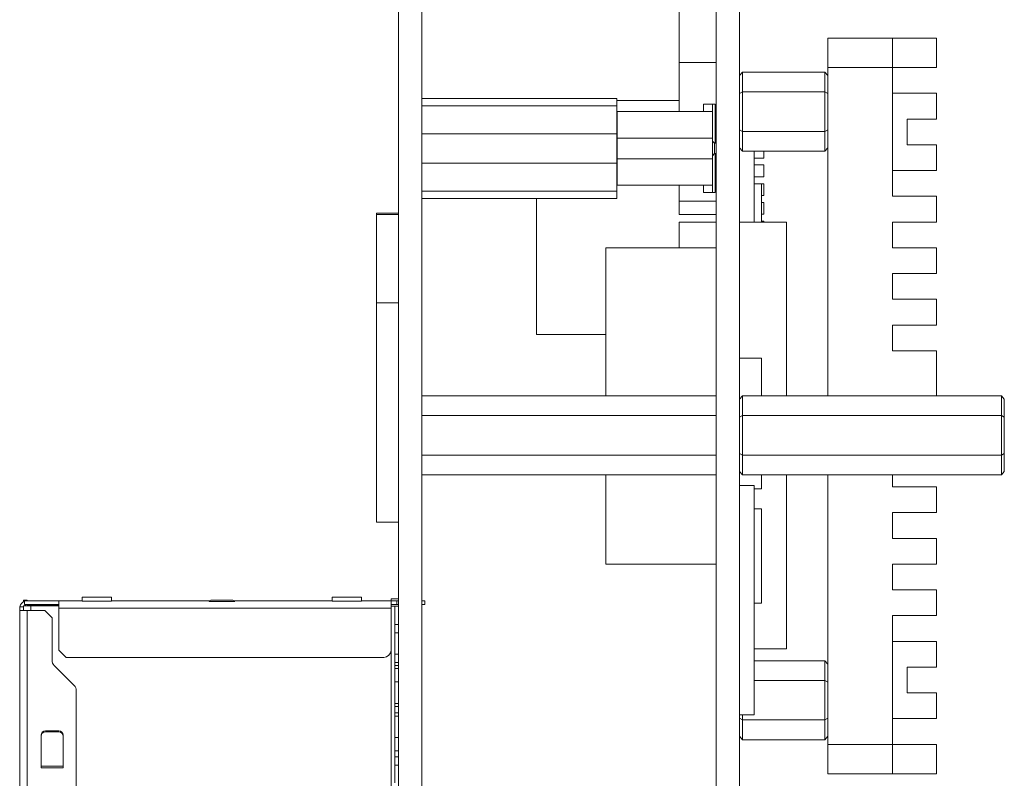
# Model space of a CAD drawing. Header units: millimetres. Extents: x -627 to -39, y 19 to 517.
# Tile 2 of 46: x -626 to -559, y 187 to 238. Entities that reach past the tile are written whole.
import ezdxf

# ---------------------------------------------------------------- set-up
doc = ezdxf.new("R2010")
doc.units = ezdxf.units.MM
doc.layers.get('0').update_dxf_attribs({"lineweight": 20})

msp = doc.modelspace()

# ---------------------------------------------------------------- linework, layer by layer
at = {"color": 7, "linetype": 'Continuous', "lineweight": 15}
for p, q in [((-600.137, 143.569), (-600.137, 276.569)), ((-598.537, 143.569), (-598.537, 276.569)), ((-578.537, 143.569), (-578.537, 276.569)), ((-576.937, 143.569), (-576.937, 276.569)), ((-581.037, 235.399), (-581.037, 242.139)), ((-570.937, 237.069), (-566.537, 237.069)), ((-570.937, 235.069), (-570.937, 237.069)), ((-566.537, 237.069), (-566.537, 235.069)), ((-563.537, 237.069), (-566.537, 237.069)), ((-563.537, 237.069), (-563.537, 235.069)), ((-581.037, 235.399), (-578.537, 235.399)), ((-581.037, 232.069), (-581.037, 235.399)), ((-570.937, 212.753), (-570.937, 235.069)), ((-566.537, 235.069), (-570.937, 235.069)), ((-566.537, 235.069), (-566.537, 226.319)), ((-566.537, 235.069), (-563.537, 235.069)), ((-576.737, 234.753), (-576.937, 234.522)), ((-576.737, 234.753), (-576.737, 233.411)), ((-571.137, 234.753), (-576.737, 234.753)), ((-571.137, 233.411), (-571.137, 234.753)), ((-571.137, 234.753), (-570.937, 234.522)), ((-576.937, 233.296), (-576.737, 233.411)), ((-571.137, 233.411), (-576.737, 233.411)), ((-576.737, 233.411), (-576.737, 230.726)), ((-571.137, 233.411), (-570.937, 233.296)), ((-571.137, 230.726), (-571.137, 233.411)), ((-563.537, 233.319), (-566.537, 233.319)), ((-563.537, 233.319), (-563.537, 231.569)), ((-598.537, 232.969), (-585.287, 232.969)), ((-585.287, 232.469), (-598.537, 232.469)), ((-585.287, 232.969), (-585.287, 232.469)), ((-581.037, 232.819), (-585.287, 232.819)), ((-585.287, 232.469), (-585.287, 230.569)), ((-578.787, 232.569), (-579.387, 232.569)), ((-579.387, 232.069), (-579.387, 232.569)), ((-578.787, 232.069), (-578.787, 232.569)), ((-578.787, 232.569), (-578.587, 232.569)), ((-578.587, 232.569), (-578.587, 229.919)), ((-578.587, 232.369), (-578.537, 232.369)), ((-585.287, 232.069), (-585.267, 232.069)), ((-585.267, 232.069), (-579.387, 232.069)), ((-585.267, 230.269), (-585.267, 232.069)), ((-579.387, 232.069), (-578.787, 232.069)), ((-578.787, 232.069), (-578.787, 230.269)), ((-585.287, 231.569), (-585.267, 231.569)), ((-585.287, 231.444), (-585.267, 231.444)), ((-565.537, 229.819), (-565.537, 231.569)), ((-565.537, 231.569), (-563.537, 231.569)), ((-598.537, 230.569), (-585.287, 230.569)), ((-585.287, 230.569), (-585.287, 228.569)), ((-576.937, 230.842), (-576.737, 230.726)), ((-576.737, 230.726), (-576.737, 229.384)), ((-571.137, 230.726), (-576.737, 230.726)), ((-570.937, 230.842), (-571.137, 230.726)), ((-571.137, 229.384), (-571.137, 230.726)), ((-578.787, 230.269), (-585.267, 230.269)), ((-585.267, 228.869), (-585.267, 230.269)), ((-578.787, 228.869), (-578.787, 230.269)), ((-578.637, 229.919), (-578.787, 230.069)), ((-578.537, 229.919), (-578.637, 229.919)), ((-578.637, 229.219), (-578.637, 229.919)), ((-563.537, 229.819), (-565.537, 229.819)), ((-563.537, 229.819), (-563.537, 228.069)), ((-578.787, 229.069), (-578.637, 229.219)), ((-578.637, 229.219), (-578.537, 229.219)), ((-578.587, 229.219), (-578.587, 226.569)), ((-576.937, 229.615), (-576.737, 229.384)), ((-571.137, 229.384), (-576.737, 229.384)), ((-575.937, 229.384), (-575.937, 224.569)), ((-575.287, 229.384), (-575.287, 228.914)), ((-570.937, 229.615), (-571.137, 229.384)), ((-585.287, 228.569), (-598.537, 228.569)), ((-585.287, 228.569), (-585.287, 226.669)), ((-585.267, 227.069), (-585.267, 228.869)), ((-585.267, 228.869), (-578.787, 228.869)), ((-578.787, 227.069), (-578.787, 228.869)), ((-575.937, 228.914), (-575.287, 228.914)), ((-575.287, 228.444), (-575.937, 228.444)), ((-575.287, 228.444), (-575.287, 227.644)), ((-585.287, 227.694), (-585.267, 227.694)), ((-575.937, 227.644), (-575.287, 227.644)), ((-566.537, 228.069), (-563.537, 228.069)), ((-585.287, 227.569), (-585.267, 227.569)), ((-585.287, 227.069), (-585.267, 227.069)), ((-579.387, 227.069), (-585.267, 227.069)), ((-581.037, 225.989), (-581.037, 227.069)), ((-578.787, 227.069), (-579.387, 227.069)), ((-578.787, 226.569), (-578.787, 227.069)), ((-575.287, 227.174), (-575.937, 227.174)), ((-575.437, 227.169), (-575.937, 227.169)), ((-575.437, 227.169), (-575.437, 224.569)), ((-575.287, 227.174), (-575.287, 226.374)), ((-585.287, 226.669), (-598.537, 226.669)), ((-585.287, 226.669), (-585.287, 226.169)), ((-579.387, 226.569), (-578.787, 226.569)), ((-578.787, 226.569), (-578.587, 226.569)), ((-578.587, 226.769), (-578.537, 226.769)), ((-575.437, 226.374), (-575.287, 226.374)), ((-566.537, 226.319), (-563.537, 226.319)), ((-563.537, 226.319), (-563.537, 224.569)), ((-598.537, 226.169), (-585.287, 226.169)), ((-590.737, 226.169), (-590.737, 216.919)), ((-581.037, 225.989), (-578.537, 225.989)), ((-581.037, 225.069), (-581.037, 225.989)), ((-575.287, 225.904), (-575.437, 225.904)), ((-575.287, 225.904), (-575.287, 225.104)), ((-601.637, 225.069), (-601.637, 225.169)), ((-601.637, 225.169), (-600.137, 225.169)), ((-601.637, 219.069), (-601.637, 225.069)), ((-601.637, 225.069), (-600.137, 225.069)), ((-581.037, 225.069), (-578.537, 225.069)), ((-575.437, 225.104), (-575.287, 225.104)), ((-581.037, 222.819), (-581.037, 224.569)), ((-581.037, 224.569), (-578.537, 224.569)), ((-573.737, 224.569), (-576.937, 224.569)), ((-575.287, 224.634), (-575.437, 224.634)), ((-575.287, 224.634), (-575.287, 224.569)), ((-573.737, 212.753), (-573.737, 224.569)), ((-563.537, 224.569), (-566.537, 224.569)), ((-566.537, 224.569), (-566.537, 222.819)), ((-578.537, 222.819), (-586.037, 222.819)), ((-586.037, 212.753), (-586.037, 222.819)), ((-566.537, 222.819), (-563.537, 222.819)), ((-563.537, 222.819), (-563.537, 221.069)), ((-563.537, 221.069), (-566.537, 221.069)), ((-566.537, 221.069), (-566.537, 219.319)), ((-601.637, 219.069), (-600.137, 219.069)), ((-601.637, 204.169), (-601.637, 219.069)), ((-566.537, 219.319), (-563.537, 219.319)), ((-563.537, 219.319), (-563.537, 217.569)), ((-586.037, 216.919), (-590.737, 216.919)), ((-563.537, 217.569), (-566.537, 217.569)), ((-566.537, 217.569), (-566.537, 215.819)), ((-566.537, 215.819), (-563.537, 215.819)), ((-563.537, 215.819), (-563.537, 212.753)), ((-575.437, 215.314), (-576.937, 215.314)), ((-575.437, 215.314), (-575.437, 212.753)), ((-598.537, 212.753), (-578.537, 212.753)), ((-576.737, 212.753), (-576.937, 212.522)), ((-576.737, 212.753), (-576.737, 211.411)), ((-576.737, 212.753), (-559.137, 212.753)), ((-559.137, 211.411), (-559.137, 212.753)), ((-559.137, 212.753), (-558.937, 212.522)), ((-558.937, 212.522), (-558.937, 211.296)), ((-598.537, 211.411), (-578.537, 211.411)), ((-576.737, 211.411), (-576.937, 211.296)), ((-576.737, 211.411), (-576.737, 208.726)), ((-576.737, 211.411), (-559.137, 211.411)), ((-559.137, 208.726), (-559.137, 211.411)), ((-559.137, 211.411), (-558.937, 211.296)), ((-558.937, 211.296), (-558.937, 208.842)), ((-598.537, 208.726), (-578.537, 208.726)), ((-576.937, 208.842), (-576.737, 208.726)), ((-576.737, 208.726), (-559.137, 208.726)), ((-576.737, 208.726), (-576.737, 207.384)), ((-559.137, 208.726), (-558.937, 208.842)), ((-559.137, 207.384), (-559.137, 208.726)), ((-558.937, 208.842), (-558.937, 207.615)), ((-576.937, 207.615), (-576.737, 207.384)), ((-558.937, 207.615), (-559.137, 207.384)), ((-598.537, 207.384), (-578.537, 207.384)), ((-586.037, 201.319), (-586.037, 207.384)), ((-576.737, 207.384), (-559.137, 207.384)), ((-575.437, 207.384), (-575.437, 206.424)), ((-573.737, 195.569), (-573.737, 207.384)), ((-570.937, 189.069), (-570.937, 207.384)), ((-566.537, 207.384), (-566.537, 206.569)), ((-575.937, 206.669), (-576.937, 206.669)), ((-575.937, 206.669), (-575.937, 191.069)), ((-575.437, 206.424), (-575.937, 206.424)), ((-566.537, 206.569), (-563.537, 206.569)), ((-563.537, 206.569), (-563.537, 204.819)), ((-575.437, 205.069), (-575.937, 205.069)), ((-575.437, 205.069), (-575.437, 198.669)), ((-563.537, 204.819), (-566.537, 204.819)), ((-566.537, 204.819), (-566.537, 203.069)), ((-601.637, 204.169), (-600.137, 204.169)), ((-566.537, 203.069), (-563.537, 203.069)), ((-563.537, 203.069), (-563.537, 201.319)), ((-586.037, 201.319), (-578.537, 201.319)), ((-563.537, 201.319), (-566.537, 201.319)), ((-566.537, 201.319), (-566.537, 199.569)), ((-566.537, 199.569), (-563.537, 199.569)), ((-563.537, 199.569), (-563.537, 197.819)), ((-625.387, 198.874), (-625.637, 198.874)), ((-625.637, 198.757), (-625.637, 198.874)), ((-625.387, 198.874), (-625.387, 198.824)), ((-619.637, 199.074), (-621.637, 199.074)), ((-621.637, 198.802), (-621.637, 199.074)), ((-619.637, 199.074), (-619.637, 198.802)), ((-611.437, 198.874), (-612.837, 198.874)), ((-602.637, 199.074), (-604.637, 199.074)), ((-604.637, 198.802), (-604.637, 199.074)), ((-602.637, 199.074), (-602.637, 198.802)), ((-600.137, 198.949), (-600.637, 198.949)), ((-600.637, 198.949), (-600.637, 198.824)), ((-625.887, 198.174), (-625.887, 198.324)), ((-625.887, 198.174), (-625.387, 198.174)), ((-625.887, 184.974), (-625.887, 198.174)), ((-625.877, 198.424), (-625.637, 198.424)), ((-625.637, 198.174), (-625.637, 198.474)), ((-625.137, 198.474), (-625.637, 198.474)), ((-625.567, 198.824), (-625.567, 198.574)), ((-625.567, 198.824), (-623.237, 198.824)), ((-625.567, 198.574), (-623.237, 198.574)), ((-625.387, 198.574), (-625.387, 198.474)), ((-625.387, 198.174), (-625.387, 184.974)), ((-624.187, 198.174), (-625.387, 198.174)), ((-625.382, 198.554), (-625.382, 198.474)), ((-623.237, 198.554), (-625.382, 198.554)), ((-625.137, 198.474), (-625.137, 198.174)), ((-623.237, 198.474), (-625.137, 198.474)), ((-624.187, 198.174), (-623.687, 197.674)), ((-623.237, 198.824), (-621.637, 198.824)), ((-623.237, 198.782), (-623.237, 198.824)), ((-623.237, 198.782), (-623.237, 198.324)), ((-623.237, 195.474), (-623.237, 198.324)), ((-600.637, 198.324), (-623.237, 198.324)), ((-619.637, 198.802), (-621.637, 198.802)), ((-619.637, 198.824), (-612.97, 198.824)), ((-611.269, 198.782), (-613.006, 198.782)), ((-611.305, 198.824), (-604.637, 198.824)), ((-602.637, 198.802), (-604.637, 198.802)), ((-602.637, 198.824), (-600.637, 198.824)), ((-600.637, 198.324), (-600.637, 198.824)), ((-600.237, 198.824), (-600.637, 198.824)), ((-600.237, 198.574), (-600.637, 198.574)), ((-600.637, 198.449), (-600.137, 198.449)), ((-600.637, 195.474), (-600.637, 198.324)), ((-600.382, 198.449), (-600.382, 186.454)), ((-600.237, 198.574), (-600.237, 198.824)), ((-600.237, 198.824), (-600.137, 198.824)), ((-600.137, 198.574), (-600.237, 198.574)), ((-598.337, 198.824), (-598.537, 198.824)), ((-598.337, 198.574), (-598.537, 198.574)), ((-598.337, 198.824), (-598.337, 198.574)), ((-575.437, 198.669), (-575.937, 198.669)), ((-623.687, 197.674), (-623.687, 194.788)), ((-563.537, 197.819), (-566.537, 197.819)), ((-566.537, 197.819), (-566.537, 189.069)), ((-600.382, 197.214), (-600.137, 197.214)), ((-600.382, 196.654), (-600.137, 196.654)), ((-573.737, 195.569), (-575.937, 195.569)), ((-563.537, 196.069), (-566.537, 196.069)), ((-563.537, 196.069), (-563.537, 194.319)), ((-622.737, 194.974), (-623.237, 195.474)), ((-601.137, 194.974), (-622.737, 194.974)), ((-600.637, 183.402), (-600.637, 195.474)), ((-600.137, 195.194), (-600.382, 195.194)), ((-623.541, 194.434), (-622.184, 193.077)), ((-600.137, 194.634), (-600.382, 194.634)), ((-600.382, 194.419), (-600.137, 194.419)), ((-600.382, 194.214), (-600.137, 194.214)), ((-571.137, 194.753), (-575.937, 194.753)), ((-571.137, 193.411), (-571.137, 194.753)), ((-571.137, 194.753), (-570.937, 194.522)), ((-565.537, 194.319), (-563.537, 194.319)), ((-565.537, 192.569), (-565.537, 194.319)), ((-600.382, 193.314), (-600.137, 193.314)), ((-571.137, 193.411), (-575.937, 193.411)), ((-571.137, 190.726), (-571.137, 193.411)), ((-571.137, 193.411), (-570.937, 193.296)), ((-622.037, 192.724), (-622.037, 185.474)), ((-563.537, 192.569), (-565.537, 192.569)), ((-563.537, 192.569), (-563.537, 190.819)), ((-600.137, 191.854), (-600.382, 191.854)), ((-600.137, 191.634), (-600.382, 191.634)), ((-600.382, 191.214), (-600.137, 191.214)), ((-600.382, 190.994), (-600.137, 190.994)), ((-575.937, 191.069), (-576.937, 191.069)), ((-576.937, 190.842), (-576.737, 190.726)), ((-576.737, 191.069), (-576.737, 190.726)), ((-570.937, 190.842), (-571.137, 190.726)), ((-566.537, 190.819), (-563.537, 190.819)), ((-571.137, 190.726), (-576.737, 190.726)), ((-576.737, 190.726), (-576.737, 189.384)), ((-571.137, 189.384), (-571.137, 190.726)), ((-624.437, 187.474), (-624.437, 189.694)), ((-624.137, 189.994), (-623.237, 189.994)), ((-623.237, 189.919), (-624.137, 189.919)), ((-622.937, 189.694), (-622.937, 187.474)), ((-600.137, 189.534), (-600.382, 189.534)), ((-576.937, 189.615), (-576.737, 189.384)), ((-570.937, 189.615), (-571.137, 189.384)), ((-571.137, 189.384), (-576.737, 189.384)), ((-570.937, 189.069), (-566.537, 189.069)), ((-570.937, 187.069), (-570.937, 189.069)), ((-566.537, 189.069), (-566.537, 187.069)), ((-563.537, 189.069), (-566.537, 189.069)), ((-563.537, 189.069), (-563.537, 187.069)), ((-600.137, 188.634), (-600.382, 188.634)), ((-600.382, 188.214), (-600.137, 188.214)), ((-622.937, 187.594), (-624.437, 187.594)), ((-622.937, 187.474), (-624.437, 187.474)), ((-600.382, 187.654), (-600.137, 187.654)), ((-566.537, 187.069), (-570.937, 187.069)), ((-566.537, 187.069), (-563.537, 187.069))]:
    msp.add_line(p, q, dxfattribs=at)
at = {"color": 8, "linetype": 'Continuous', "lineweight": 15}
for p, q in [((-585.287, 231.044), (-585.267, 231.044)), ((-585.287, 229.819), (-585.267, 229.819)), ((-585.267, 229.219), (-585.287, 229.219)), ((-585.267, 228.094), (-585.287, 228.094))]:
    msp.add_line(p, q, dxfattribs=at)
at = {"color": 7, "linetype": 'Continuous', "lineweight": 15}
for centre, radius, start, end in [((-612.837, 198.674), 0.2, 90, 147.22865), ((-611.437, 198.674), 0.2, 32.77135, 90), ((-625.387, 198.324), 0.5, 111.1002, 168.46304), ((-625.387, 198.324), 0.25, 90, 143.1301), ((-601.137, 195.474), 0.5, 270, 0), ((-623.187, 194.788), 0.5, 180, 225), ((-622.537, 192.724), 0.5, 0, 45), ((-624.137, 189.694), 0.3, 90, 180), ((-624.139, 189.621), 0.298, 89.67308, 179.66932), ((-623.237, 189.694), 0.3, 0, 90), ((-623.236, 189.621), 0.298, 0.33068, 90.32692)]:
    msp.add_arc(centre, radius, start, end, dxfattribs=at)
for points, knots in [([(-579.387, 227.069), (-579.387, 227.003), (-579.387, 226.872), (-579.387, 226.707), (-579.387, 226.591), (-579.387, 226.576), (-579.387, 226.569)], [0, 0, 0, 0, 0.2500024, 0.4999997, 0.7500037, 1, 1, 1, 1]), ([(-625.887, 198.324), (-625.886, 198.348), (-625.885, 198.381), (-625.879, 198.415), (-625.877, 198.424)], [0, 0, 0, 0, 0.7394903, 1, 1, 1, 1])]:
    msp.add_open_spline(points, degree=3, knots=knots, dxfattribs=at)

doc.saveas('drawing.dxf')
